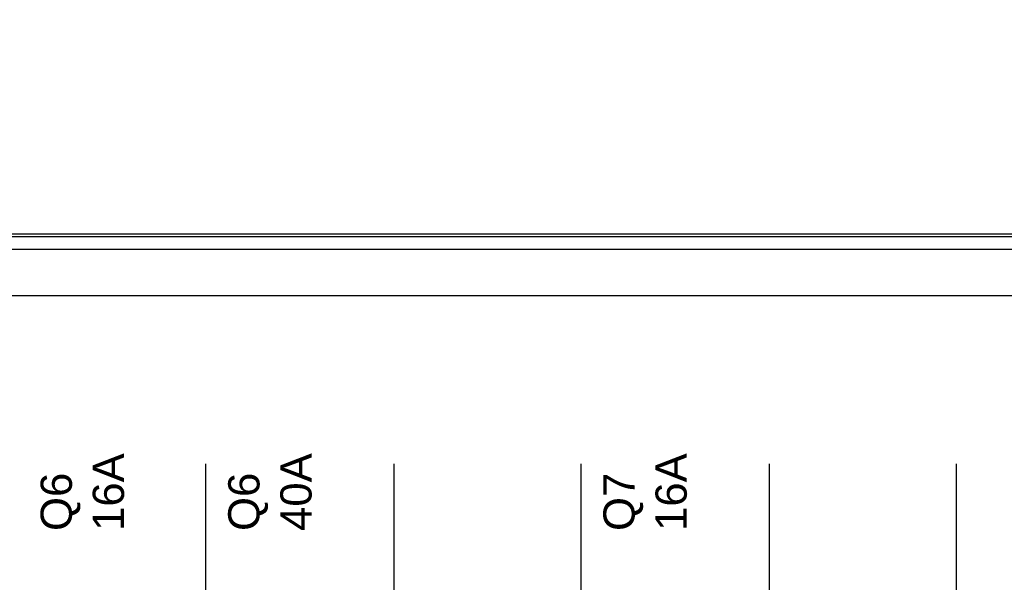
# Model space of a CAD drawing. Extents: x -558982 to 5119495, y -5290134 to 121759.
# Tile 24 of 256: x -478702 to -477758, y -24178 to -23639. Entities that reach past the tile are written whole.
import ezdxf

# ---------------------------------------------------------------- set-up
doc = ezdxf.new("R2010")
doc.units = 0
doc.header["$MEASUREMENT"] = 0
doc.layers.get('0').update_dxf_attribs({"color": 252})
doc.layers.add('50', color=7, linetype='Continuous')
doc.styles.get("Standard").update_dxf_attribs({"font": 'arial.ttf', "bigfont": 'BIGFONT.SHX'})

# ---------------------------------------------------------------- blocks, each defined once
blk = doc.blocks.new('*U1040')
at = {"layer": '50', "color": 7}
for points in [[(391.762235, -435.77199), (55.98194, -435.77199), (55.98194, -385.150219), (391.762235, -385.150219), (391.762235, -435.77199)], [(59.825943, -728.385739), (387.918232, -728.385739), (387.918232, -441.457538), (59.825943, -441.457538), (59.825943, -728.385739)]]:
    blk.add_lwpolyline(points, dxfattribs=at)
blk = doc.blocks.new('*U1057')
at = {"layer": '50', "color": 7}
for points in [[(64.001505, -435.499232), (383.999821, -435.499232)], [(379.969373, -436.990132), (67.968952, -436.990132)], [(379.969373, -436.990132), (67.968952, -436.990132)], [(379.969373, -436.990132), (67.968952, -436.990132)], [(115.850299, -477.55693), (115.850299, -457.544965)], [(133.909161, -477.55693), (133.909161, -457.544965)], [(151.864631, -477.55693), (151.864631, -457.544965)], [(169.926144, -477.55693), (169.926144, -457.544965)], [(187.900172, -477.55693), (187.900172, -457.544965)]]:
    blk.add_lwpolyline(points, dxfattribs=at)
blk = doc.blocks.new('*U1060')
blk = doc.blocks.new('*U1061')
blk = doc.blocks.new('*U1062')

msp = doc.modelspace()

# ---------------------------------------------------------------- block references
at = {"xscale": 10, "yscale": 10, "zscale": 10}
for name in ['*U1040', '*U1057']:
    msp.add_blockref(name, (-479682.25, -19489.05), dxfattribs=at)
ref = msp.add_blockref('*U1060', (-479682.25, -19489.05), dxfattribs=dict(xscale=10, yscale=10, zscale=10))
ref.add_attrib('Oznaczenie', 'Q6', (-478652.25, -24129.05), dxfattribs={"height": 30, "rotation": 90, "flags": 2})
ref.add_attrib('Pr¹d znamionowy', '16A', (-478602.25, -24129.05), dxfattribs={"height": 30, "rotation": 90, "flags": 2})
ref = msp.add_blockref('*U1061', (-479682.25, -19489.05), dxfattribs=dict(xscale=10, yscale=10, zscale=10))
ref.add_attrib('Oznaczenie', 'Q6', (-478472.25, -24129.05), dxfattribs={"height": 30, "rotation": 90, "flags": 2})
ref.add_attrib('Pr¹d znamionowy', '40A', (-478422.25, -24129.05), dxfattribs={"height": 30, "rotation": 90, "flags": 2})
ref = msp.add_blockref('*U1062', (-479682.25, -19489.05), dxfattribs=dict(xscale=10, yscale=10, zscale=10))
ref.add_attrib('Oznaczenie', 'Q7', (-478112.25, -24129.05), dxfattribs={"height": 30, "rotation": 90, "flags": 2})
ref.add_attrib('Pr¹d znamionowy', '16A', (-478062.25, -24129.05), dxfattribs={"height": 30, "rotation": 90, "flags": 2})

doc.saveas('drawing.dxf')
